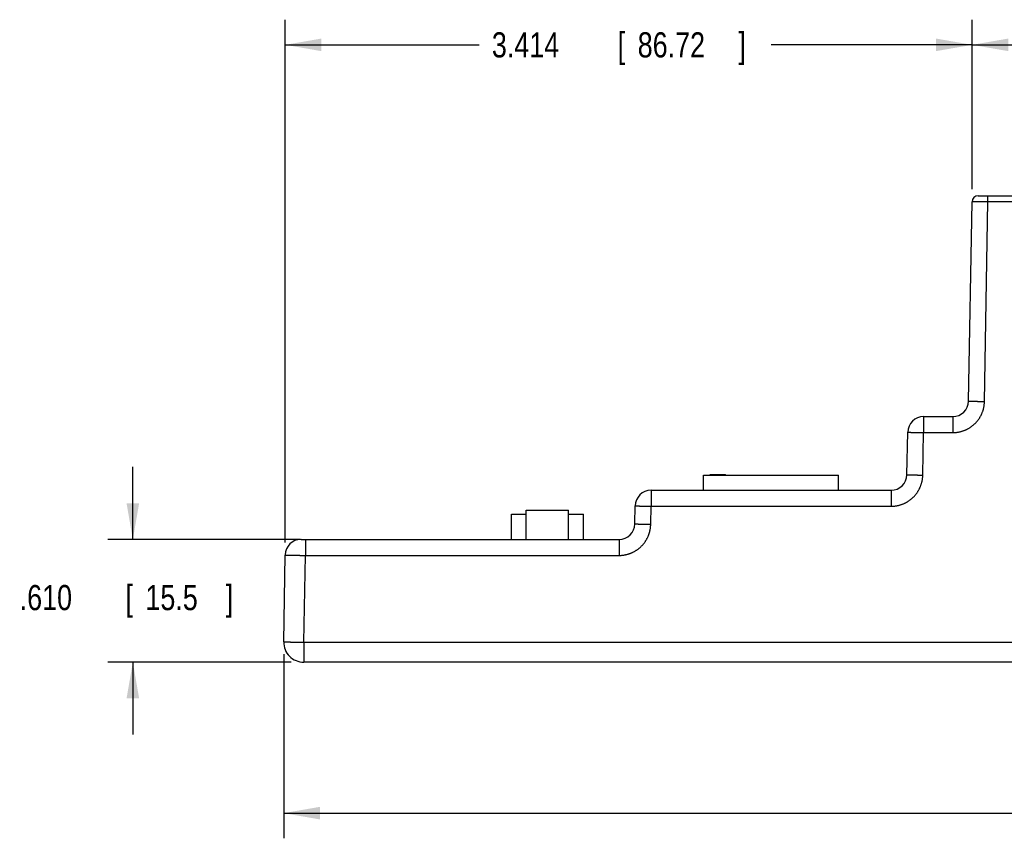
# Model space of a CAD drawing. Header units: inches. Extents: x 0 to 34, y 0 to 22.
# Tile 3 of 105: x 8.4 to 13.3, y 7.8 to 11.8. Entities that reach past the tile are written whole.
import ezdxf

# ---------------------------------------------------------------- set-up
doc = ezdxf.new("R2010")
doc.units = ezdxf.units.IN
doc.header["$LTSCALE"] = 1.87
doc.header["$MEASUREMENT"] = 0
doc.layers.get('0').update_dxf_attribs({"linetype": 'CONTINUOUS'})
doc.layers.add('DIMENSIONS', color=7, linetype='CONTINUOUS')
doc.styles.get("Standard").update_dxf_attribs({"font": 'txt', "width": 0.8})
doc.dimstyles.new('DIMSTYLE_1', dxfattribs={"dimtxt": 0.125, "dimasz": 0.18, "dimexe": 0.18, "dimexo": 0.0625, "dimgap": 0.09, "dimtad": 0, "dimtih": 1, "dimtoh": 1, "dimdec": 3, "dimzin": 4, "dimdsep": 46, "dimtxsty": 'STANDARD', "dimblk": '_FILLED', "dimblk1": '_FILLED', "dimblk2": '_FILLED', "dimcen": 0.09, "dimadec": 0, "dimazin": 0, "dimtp": 0.01, "dimtm": 0.01, "dimtfac": 1, "dimtdec": 3, "dimtofl": 0, "dimtmove": 0, "dimatfit": 3, "dimldrblk": '_FILLED', "dimfxl": 1, "dimtolj": 1, "dimtzin": 4, "dimarcsym": 0})

# ---------------------------------------------------------------- blocks, each defined once
blk = doc.blocks.new('_FILLED')
at = {"color": 0, "linetype": 'BYBLOCK'}
blk.add_solid([(0, 0), (-1, 0.174), (-1, -0.174)], dxfattribs=at)
blk = doc.blocks.new('*D1')
at = {"layer": 'DIMENSIONS', "color": 2, "linetype": 'CONTINUOUS'}
for p, q in [((9.7484, 8.6823), (9.7484, 7.7681)), ((21.024, 8.6788), (21.024, 7.7681)), ((9.7484, 7.8931), (14.6112, 7.8931)), ((21.024, 7.8931), (16.1612, 7.8931))]:
    blk.add_line(p, q, dxfattribs=at)
at = {"layer": 'DIMENSIONS', "color": 2, "linetype": 'CONTINUOUS', "xscale": 0.18, "yscale": 0.18, "zscale": 0.18, "rotation": 180}
blk.add_blockref('_FILLED', (9.7484, 7.8931), dxfattribs=at)
at = {"layer": 'DIMENSIONS', "color": 2, "linetype": 'CONTINUOUS', "xscale": 0.18, "yscale": 0.18, "zscale": 0.18}
blk.add_blockref('_FILLED', (21.024, 7.8931), dxfattribs=at)
at = {"layer": 'DIMENSIONS', "color": 2, "linetype": 'CONTINUOUS', "width": 0.8}
for s, p in [('11.276', (14.6737, 7.8306)), ('[', (15.3987, 7.8306)), ('286.4', (15.4987, 7.8306)), (']', (15.9987, 7.8306))]:
    blk.add_text(s, height=0.125, dxfattribs=at).set_placement(p)
blk = doc.blocks.new('*D2')
at = {"layer": 'DIMENSIONS', "color": 2, "linetype": 'CONTINUOUS'}
for p, q in [((8.9984, 9.2533), (8.9984, 9.6133)), ((9.8312, 9.2533), (8.8734, 9.2533)), ((9.7859, 8.6431), (8.8734, 8.6431)), ((8.9984, 8.6431), (8.9984, 8.2831))]:
    blk.add_line(p, q, dxfattribs=at)
at = {"layer": 'DIMENSIONS', "color": 2, "linetype": 'CONTINUOUS', "xscale": 0.18, "yscale": 0.18, "zscale": 0.18}
for p, rotation in [((8.9984, 9.2533), 270), ((8.9984, 8.6431), 90)]:
    blk.add_blockref('_FILLED', p, dxfattribs=dict(at, rotation=rotation))
at = {"layer": 'DIMENSIONS', "color": 2, "linetype": 'CONTINUOUS', "width": 0.8}
for s, p in [('.610', (8.4359, 8.9018)), ('[', (8.9609, 8.9018)), ('15.5', (9.0609, 8.9018)), (']', (9.4609, 8.9018))]:
    blk.add_text(s, height=0.125, dxfattribs=at).set_placement(p)
blk = doc.blocks.new('*D3')
at = {"layer": 'DIMENSIONS', "color": 2, "linetype": 'CONTINUOUS'}
for p, q in [((9.756, 9.2384), (9.756, 11.8361)), ((13.1703, 10.9941), (13.1703, 11.8361)), ((9.756, 11.7111), (10.7205, 11.7111)), ((13.1703, 11.7111), (12.1705, 11.7111))]:
    blk.add_line(p, q, dxfattribs=at)
at = {"layer": 'DIMENSIONS', "color": 2, "linetype": 'CONTINUOUS', "xscale": 0.18, "yscale": 0.18, "zscale": 0.18, "rotation": 180}
blk.add_blockref('_FILLED', (9.756, 11.7111), dxfattribs=at)
at = {"layer": 'DIMENSIONS', "color": 2, "linetype": 'CONTINUOUS', "xscale": 0.18, "yscale": 0.18, "zscale": 0.18}
blk.add_blockref('_FILLED', (13.1703, 11.7111), dxfattribs=at)
at = {"layer": 'DIMENSIONS', "color": 2, "linetype": 'CONTINUOUS', "width": 0.8}
for s, p in [('3.414', (10.783, 11.6486)), ('[', (11.408, 11.6486)), ('86.72', (11.508, 11.6486)), (']', (12.008, 11.6486))]:
    blk.add_text(s, height=0.125, dxfattribs=at).set_placement(p)
blk = doc.blocks.new('*D4')
at = {"layer": 'DIMENSIONS', "color": 2, "linetype": 'CONTINUOUS'}
for p, q in [((13.1703, 10.9941), (13.1703, 11.8361)), ((21.0042, 10.9941), (21.0042, 11.8361)), ((13.1703, 11.7111), (16.3649, 11.7111)), ((21.0042, 11.7111), (17.9149, 11.7111))]:
    blk.add_line(p, q, dxfattribs=at)
at = {"layer": 'DIMENSIONS', "color": 2, "linetype": 'CONTINUOUS', "xscale": 0.18, "yscale": 0.18, "zscale": 0.18, "rotation": 180}
blk.add_blockref('_FILLED', (13.1703, 11.7111), dxfattribs=at)
at = {"layer": 'DIMENSIONS', "color": 2, "linetype": 'CONTINUOUS', "xscale": 0.18, "yscale": 0.18, "zscale": 0.18}
blk.add_blockref('_FILLED', (21.0042, 11.7111), dxfattribs=at)
at = {"layer": 'DIMENSIONS', "color": 2, "linetype": 'CONTINUOUS', "width": 0.8}
for s, p in [('7.834', (16.4274, 11.6486)), ('[', (17.0524, 11.6486)), ('198.98', (17.1524, 11.6486)), (']', (17.7524, 11.6486))]:
    blk.add_text(s, height=0.125, dxfattribs=at).set_placement(p)

msp = doc.modelspace()

# ---------------------------------------------------------------- linework, layer by layer
at = {"color": 7, "linetype": 'CONTINUOUS'}
for p, q in [((13.153, 9.9409), (13.1703, 10.9316)), ((13.2003, 10.9611), (20.9743, 10.9611)), ((13.2317, 9.9389), (13.249, 10.9308)), ((13.249, 10.9308), (13.249, 10.9611)), ((13.4297, 10.9308), (13.249, 10.9308)), ((12.9286, 9.8635), (12.9286, 9.7841)), ((12.9286, 9.8635), (13.0742, 9.8635)), ((13.0742, 9.8635), (13.0742, 9.7841)), ((12.8462, 9.575), (12.8499, 9.7862)), ((12.925, 9.5729), (12.9286, 9.7841)), ((12.9286, 9.7841), (13.0742, 9.7841)), ((11.8352, 9.4976), (11.8352, 9.5724)), ((11.8352, 9.5724), (12.5053, 9.5724)), ((11.8689, 9.5724), (11.8689, 9.5764)), ((11.8689, 9.5764), (11.9439, 9.5764)), ((11.9431, 9.5724), (11.9431, 9.5764)), ((11.9439, 9.5724), (11.9439, 9.5764)), ((12.5053, 9.4976), (12.5053, 9.5724)), ((11.5742, 9.4976), (11.5742, 9.4182)), ((11.5742, 9.4976), (12.7675, 9.4976)), ((12.7675, 9.4976), (12.7675, 9.4182)), ((10.9542, 9.2533), (10.9542, 9.3981)), ((10.9542, 9.3981), (11.1642, 9.3981)), ((11.1642, 9.2533), (11.1642, 9.3981)), ((11.4939, 9.3307), (11.4954, 9.4203)), ((11.5726, 9.3286), (11.5742, 9.4182)), ((11.5742, 9.4182), (12.7675, 9.4182)), ((10.8807, 9.2533), (10.8807, 9.3781)), ((10.8807, 9.3781), (10.9542, 9.3781)), ((11.1642, 9.3781), (11.2377, 9.3781)), ((11.2377, 9.2533), (11.2377, 9.3781)), ((9.8347, 9.2533), (11.4151, 9.2533)), ((9.8559, 9.2533), (9.8559, 9.1739)), ((11.4151, 9.2533), (11.4151, 9.1739)), ((9.7484, 8.7448), (9.756, 9.1759)), ((9.8484, 8.7422), (9.8559, 9.1739)), ((9.8559, 9.1739), (11.4151, 9.1739)), ((9.8484, 8.7422), (9.8484, 8.6431)), ((9.8484, 8.7422), (13.4114, 8.7422)), ((20.924, 8.6431), (9.8484, 8.6431))]:
    msp.add_line(p, q, dxfattribs=at)
for centre, radius, start, end in [((13.2003, 10.9311), 0.03, 90.0007, 179), ((13.0742, 9.9423), 0.0787, 269.9993, 359.0003), ((12.9286, 9.7848), 0.0787, 90, 179), ((12.7675, 9.5764), 0.0787, 269.9997, 359.0007), ((11.5742, 9.4189), 0.0787, 90, 179), ((11.4151, 9.332), 0.0787, 269.9997, 359.0007), ((9.8347, 9.1746), 0.0787, 90.0001, 179), ((9.8484, 8.7431), 0.1, 179, 270)]:
    msp.add_arc(centre, radius, start, end, dxfattribs=at)
for points, knots in [([(13.249, 10.9308), (13.248, 10.9308), (13.2458, 10.9308), (13.2427, 10.9309), (13.2395, 10.9309), (13.2364, 10.9309), (13.2333, 10.9309), (13.2302, 10.9309), (13.2271, 10.931), (13.2241, 10.931), (13.2211, 10.931), (13.2181, 10.931), (13.2153, 10.9311), (13.2124, 10.9311), (13.2096, 10.9311), (13.2069, 10.9311), (13.2043, 10.9312), (13.2017, 10.9312), (13.1992, 10.9312), (13.1968, 10.9312), (13.1945, 10.9312), (13.1922, 10.9313), (13.1901, 10.9313), (13.188, 10.9313), (13.1861, 10.9313), (13.1842, 10.9314), (13.1825, 10.9314), (13.1808, 10.9314), (13.1793, 10.9314), (13.1779, 10.9314), (13.1766, 10.9315), (13.1754, 10.9315), (13.1744, 10.9315), (13.1734, 10.9315), (13.1726, 10.9315), (13.1719, 10.9315), (13.1713, 10.9315), (13.1709, 10.9316), (13.1705, 10.9316), (13.1704, 10.9316), (13.1703, 10.9316), (13.1703, 10.9316)], [0, 0, 0, 0, 0.040274, 0.080485, 0.120565, 0.160449, 0.200075, 0.239377, 0.27829, 0.316752, 0.354702, 0.392077, 0.428808, 0.464831, 0.500097, 0.534557, 0.568147, 0.600807, 0.632487, 0.663141, 0.692724, 0.721189, 0.748487, 0.774571, 0.799399, 0.822936, 0.845143, 0.865982, 0.885414, 0.90341, 0.919945, 0.934989, 0.948514, 0.960499, 0.970926, 0.979777, 0.987038, 0.992697, 0.996746, 0.999179, 1, 1, 1, 1]), ([(13.0742, 9.7841), (13.076, 9.7841), (13.0795, 9.7842), (13.0849, 9.7844), (13.0902, 9.7849), (13.0954, 9.7855), (13.1007, 9.7863), (13.1059, 9.7873), (13.1111, 9.7885), (13.1163, 9.7898), (13.1214, 9.7913), (13.1264, 9.793), (13.1314, 9.7948), (13.1363, 9.7968), (13.1412, 9.799), (13.146, 9.8014), (13.1506, 9.8039), (13.1553, 9.8065), (13.1598, 9.8093), (13.1642, 9.8123), (13.1685, 9.8154), (13.1727, 9.8187), (13.1768, 9.8221), (13.1808, 9.8256), (13.1846, 9.8293), (13.1884, 9.833), (13.192, 9.837), (13.1954, 9.841), (13.1988, 9.8451), (13.2019, 9.8494), (13.205, 9.8538), (13.2079, 9.8582), (13.2106, 9.8628), (13.2132, 9.8674), (13.2156, 9.8722), (13.2179, 9.877), (13.22, 9.8819), (13.2219, 9.8868), (13.2237, 9.8919), (13.2253, 9.8969), (13.2267, 9.9021), (13.228, 9.9072), (13.229, 9.9124), (13.2299, 9.9177), (13.2306, 9.923), (13.2312, 9.9282), (13.2315, 9.9335), (13.2317, 9.9371), (13.2317, 9.9389)], [0, 0, 0, 0, 0.021708, 0.043436, 0.065176, 0.086918, 0.108657, 0.130392, 0.152127, 0.173866, 0.195611, 0.217362, 0.239114, 0.260857, 0.282593, 0.304331, 0.326075, 0.347822, 0.369563, 0.391303, 0.413043, 0.434785, 0.456527, 0.478268, 0.500007, 0.521745, 0.543485, 0.565229, 0.586974, 0.608715, 0.630454, 0.652195, 0.673943, 0.695689, 0.717428, 0.739163, 0.760906, 0.782658, 0.804411, 0.826157, 0.847898, 0.869634, 0.89137, 0.913109, 0.93485, 0.956585, 0.978305, 1, 1, 1, 1]), ([(13.153, 9.9409), (13.153, 9.9409), (13.1531, 9.9409), (13.1532, 9.9408), (13.1536, 9.9408), (13.154, 9.9408), (13.1546, 9.9407), (13.1553, 9.9407), (13.1561, 9.9407), (13.1571, 9.9406), (13.1581, 9.9406), (13.1593, 9.9405), (13.1606, 9.9405), (13.162, 9.9404), (13.1635, 9.9404), (13.1652, 9.9403), (13.1669, 9.9403), (13.1688, 9.9402), (13.1707, 9.9402), (13.1728, 9.9401), (13.1749, 9.9401), (13.1772, 9.94), (13.1795, 9.9399), (13.1819, 9.9399), (13.1844, 9.9398), (13.187, 9.9398), (13.1896, 9.9397), (13.1923, 9.9396), (13.1951, 9.9396), (13.198, 9.9395), (13.2008, 9.9394), (13.2038, 9.9394), (13.2068, 9.9393), (13.2098, 9.9393), (13.2129, 9.9392), (13.216, 9.9391), (13.2191, 9.9391), (13.2222, 9.939), (13.2254, 9.939), (13.2285, 9.9389), (13.2306, 9.9389), (13.2317, 9.9389)], [0, 0, 0, 0, 0.000884, 0.00334, 0.007403, 0.013071, 0.020338, 0.029192, 0.03962, 0.051604, 0.065126, 0.080164, 0.096694, 0.114688, 0.134118, 0.154952, 0.177157, 0.200696, 0.225531, 0.251623, 0.278928, 0.307402, 0.337, 0.367673, 0.399372, 0.432044, 0.465638, 0.500098, 0.535369, 0.571394, 0.608113, 0.645468, 0.683398, 0.721841, 0.760736, 0.800018, 0.839624, 0.87949, 0.919552, 0.959743, 1, 1, 1, 1]), ([(12.8499, 9.7862), (12.8499, 9.7862), (12.85, 9.7861), (12.8502, 9.7861), (12.8505, 9.7861), (12.851, 9.786), (12.8515, 9.786), (12.8522, 9.786), (12.8531, 9.7859), (12.854, 9.7859), (12.8551, 9.7858), (12.8562, 9.7858), (12.8575, 9.7858), (12.859, 9.7857), (12.8605, 9.7857), (12.8621, 9.7856), (12.8639, 9.7855), (12.8657, 9.7855), (12.8677, 9.7854), (12.8697, 9.7854), (12.8719, 9.7853), (12.8741, 9.7853), (12.8765, 9.7852), (12.8789, 9.7851), (12.8814, 9.7851), (12.8839, 9.785), (12.8866, 9.785), (12.8893, 9.7849), (12.8921, 9.7848), (12.8949, 9.7848), (12.8978, 9.7847), (12.9007, 9.7847), (12.9037, 9.7846), (12.9067, 9.7845), (12.9098, 9.7845), (12.9129, 9.7844), (12.916, 9.7843), (12.9192, 9.7843), (12.9223, 9.7842), (12.9255, 9.7842), (12.9276, 9.7841), (12.9286, 9.7841)], [0, 0, 0, 0, 0.000883, 0.003338, 0.0074, 0.013067, 0.020333, 0.029186, 0.039613, 0.051597, 0.065119, 0.080156, 0.096685, 0.114679, 0.134109, 0.154943, 0.177148, 0.200686, 0.225522, 0.251613, 0.278918, 0.307393, 0.336991, 0.367664, 0.399363, 0.432036, 0.46563, 0.500091, 0.535362, 0.571387, 0.608107, 0.645463, 0.683393, 0.721837, 0.760732, 0.800014, 0.839621, 0.879488, 0.91955, 0.959743, 1, 1, 1, 1]), ([(12.7675, 9.4182), (12.7693, 9.4182), (12.7728, 9.4183), (12.7781, 9.4185), (12.7834, 9.419), (12.7887, 9.4196), (12.794, 9.4204), (12.7992, 9.4214), (12.8044, 9.4225), (12.8095, 9.4239), (12.8146, 9.4254), (12.8197, 9.4271), (12.8247, 9.4289), (12.8296, 9.4309), (12.8344, 9.4331), (12.8392, 9.4354), (12.8439, 9.4379), (12.8485, 9.4406), (12.853, 9.4434), (12.8574, 9.4464), (12.8618, 9.4495), (12.866, 9.4527), (12.8701, 9.4561), (12.874, 9.4597), (12.8779, 9.4633), (12.8816, 9.4671), (12.8852, 9.471), (12.8887, 9.4751), (12.892, 9.4792), (12.8952, 9.4835), (12.8982, 9.4878), (12.9011, 9.4923), (12.9039, 9.4969), (12.9065, 9.5015), (12.9089, 9.5063), (12.9111, 9.5111), (12.9132, 9.516), (12.9152, 9.5209), (12.9169, 9.5259), (12.9185, 9.531), (12.92, 9.5361), (12.9212, 9.5413), (12.9223, 9.5465), (12.9232, 9.5518), (12.9239, 9.557), (12.9244, 9.5623), (12.9248, 9.5676), (12.9249, 9.5712), (12.925, 9.5729)], [0, 0, 0, 0, 0.021694, 0.043413, 0.065147, 0.086887, 0.108625, 0.13036, 0.152095, 0.173835, 0.195581, 0.217332, 0.239084, 0.260826, 0.282561, 0.304299, 0.326045, 0.347791, 0.369532, 0.39127, 0.413012, 0.434756, 0.4565, 0.47824, 0.499978, 0.521717, 0.543458, 0.5652, 0.586943, 0.608683, 0.630423, 0.652165, 0.673912, 0.695657, 0.717395, 0.739132, 0.760875, 0.782628, 0.804381, 0.826127, 0.847866, 0.869602, 0.891338, 0.913078, 0.934821, 0.956562, 0.978291, 1, 1, 1, 1]), ([(12.8462, 9.575), (12.8462, 9.575), (12.8464, 9.575), (12.8465, 9.5749), (12.8468, 9.5749), (12.8473, 9.5749), (12.8479, 9.5748), (12.8486, 9.5748), (12.8494, 9.5747), (12.8503, 9.5747), (12.8514, 9.5747), (12.8526, 9.5746), (12.8539, 9.5746), (12.8553, 9.5745), (12.8568, 9.5745), (12.8584, 9.5744), (12.8602, 9.5744), (12.862, 9.5743), (12.864, 9.5742), (12.8661, 9.5742), (12.8682, 9.5741), (12.8704, 9.5741), (12.8728, 9.574), (12.8752, 9.574), (12.8777, 9.5739), (12.8803, 9.5738), (12.8829, 9.5738), (12.8856, 9.5737), (12.8884, 9.5736), (12.8912, 9.5736), (12.8941, 9.5735), (12.8971, 9.5735), (12.9, 9.5734), (12.9031, 9.5733), (12.9061, 9.5733), (12.9092, 9.5732), (12.9123, 9.5732), (12.9155, 9.5731), (12.9186, 9.573), (12.9218, 9.573), (12.9239, 9.5729), (12.925, 9.5729)], [0, 0, 0, 0, 0.000884, 0.00334, 0.007403, 0.013071, 0.020338, 0.029192, 0.03962, 0.051604, 0.065126, 0.080164, 0.096694, 0.114688, 0.134118, 0.154952, 0.177157, 0.200696, 0.225532, 0.251623, 0.278928, 0.307402, 0.337, 0.367673, 0.399372, 0.432044, 0.465638, 0.500098, 0.535369, 0.571394, 0.608113, 0.645468, 0.683398, 0.721841, 0.760736, 0.800018, 0.839624, 0.87949, 0.919552, 0.959743, 1, 1, 1, 1]), ([(11.4954, 9.4203), (11.4954, 9.4202), (11.4956, 9.4202), (11.4957, 9.4202), (11.4961, 9.4202), (11.4965, 9.4201), (11.4971, 9.4201), (11.4978, 9.4201), (11.4986, 9.42), (11.4995, 9.42), (11.5006, 9.4199), (11.5018, 9.4199), (11.5031, 9.4198), (11.5045, 9.4198), (11.506, 9.4197), (11.5076, 9.4197), (11.5094, 9.4196), (11.5112, 9.4196), (11.5132, 9.4195), (11.5153, 9.4195), (11.5174, 9.4194), (11.5196, 9.4193), (11.522, 9.4193), (11.5244, 9.4192), (11.5269, 9.4192), (11.5295, 9.4191), (11.5321, 9.419), (11.5348, 9.419), (11.5376, 9.4189), (11.5404, 9.4189), (11.5433, 9.4188), (11.5463, 9.4187), (11.5492, 9.4187), (11.5523, 9.4186), (11.5553, 9.4185), (11.5584, 9.4185), (11.5615, 9.4184), (11.5647, 9.4184), (11.5678, 9.4183), (11.571, 9.4183), (11.5731, 9.4182), (11.5742, 9.4182)], [0, 0, 0, 0, 0.000883, 0.003338, 0.0074, 0.013067, 0.020333, 0.029186, 0.039613, 0.051597, 0.065119, 0.080156, 0.096685, 0.114679, 0.134109, 0.154943, 0.177148, 0.200686, 0.225522, 0.251613, 0.278918, 0.307393, 0.336991, 0.367664, 0.399363, 0.432036, 0.46563, 0.500091, 0.535362, 0.571387, 0.608107, 0.645463, 0.683393, 0.721837, 0.760732, 0.800014, 0.839621, 0.879488, 0.91955, 0.959743, 1, 1, 1, 1]), ([(11.4151, 9.1739), (11.4169, 9.1739), (11.4204, 9.1739), (11.4258, 9.1742), (11.4311, 9.1746), (11.4363, 9.1753), (11.4416, 9.1761), (11.4468, 9.1771), (11.452, 9.1782), (11.4572, 9.1795), (11.4623, 9.1811), (11.4673, 9.1827), (11.4723, 9.1846), (11.4772, 9.1866), (11.4821, 9.1888), (11.4868, 9.1911), (11.4915, 9.1936), (11.4962, 9.1963), (11.5007, 9.1991), (11.5051, 9.202), (11.5094, 9.2052), (11.5136, 9.2084), (11.5177, 9.2118), (11.5217, 9.2153), (11.5255, 9.219), (11.5293, 9.2228), (11.5329, 9.2267), (11.5363, 9.2307), (11.5397, 9.2349), (11.5428, 9.2391), (11.5459, 9.2435), (11.5488, 9.248), (11.5515, 9.2525), (11.5541, 9.2572), (11.5565, 9.2619), (11.5588, 9.2667), (11.5609, 9.2716), (11.5628, 9.2766), (11.5646, 9.2816), (11.5662, 9.2867), (11.5676, 9.2918), (11.5689, 9.297), (11.5699, 9.3022), (11.5708, 9.3074), (11.5715, 9.3127), (11.5721, 9.318), (11.5724, 9.3233), (11.5726, 9.3268), (11.5726, 9.3286)], [0, 0, 0, 0, 0.021694, 0.043413, 0.065147, 0.086887, 0.108625, 0.13036, 0.152095, 0.173835, 0.195581, 0.217332, 0.239084, 0.260826, 0.282561, 0.304299, 0.326045, 0.347791, 0.369532, 0.39127, 0.413012, 0.434756, 0.4565, 0.47824, 0.499978, 0.521717, 0.543458, 0.5652, 0.586943, 0.608683, 0.630423, 0.652165, 0.673912, 0.695657, 0.717395, 0.739132, 0.760875, 0.782628, 0.804381, 0.826127, 0.847866, 0.869602, 0.891338, 0.913078, 0.934821, 0.956562, 0.978291, 1, 1, 1, 1]), ([(11.4939, 9.3307), (11.4939, 9.3306), (11.494, 9.3306), (11.4941, 9.3306), (11.4945, 9.3306), (11.4949, 9.3305), (11.4955, 9.3305), (11.4962, 9.3305), (11.497, 9.3304), (11.498, 9.3304), (11.499, 9.3303), (11.5002, 9.3303), (11.5015, 9.3302), (11.5029, 9.3302), (11.5044, 9.3301), (11.5061, 9.3301), (11.5078, 9.33), (11.5097, 9.33), (11.5116, 9.3299), (11.5137, 9.3299), (11.5158, 9.3298), (11.5181, 9.3297), (11.5204, 9.3297), (11.5228, 9.3296), (11.5253, 9.3296), (11.5279, 9.3295), (11.5305, 9.3294), (11.5332, 9.3294), (11.536, 9.3293), (11.5389, 9.3293), (11.5417, 9.3292), (11.5447, 9.3291), (11.5477, 9.3291), (11.5507, 9.329), (11.5538, 9.3289), (11.5569, 9.3289), (11.56, 9.3288), (11.5631, 9.3288), (11.5663, 9.3287), (11.5694, 9.3287), (11.5715, 9.3286), (11.5726, 9.3286)], [0, 0, 0, 0, 0.000884, 0.00334, 0.007403, 0.013071, 0.020338, 0.029192, 0.03962, 0.051604, 0.065126, 0.080164, 0.096694, 0.114688, 0.134118, 0.154952, 0.177157, 0.200696, 0.225532, 0.251623, 0.278928, 0.307402, 0.337, 0.367673, 0.399372, 0.432044, 0.465638, 0.500098, 0.535369, 0.571394, 0.608113, 0.645468, 0.683398, 0.721841, 0.760736, 0.800018, 0.839624, 0.87949, 0.919552, 0.959743, 1, 1, 1, 1]), ([(9.756, 9.1759), (9.756, 9.1759), (9.7561, 9.1759), (9.7563, 9.1759), (9.7566, 9.1758), (9.7571, 9.1758), (9.7577, 9.1758), (9.7585, 9.1757), (9.7594, 9.1757), (9.7604, 9.1757), (9.7616, 9.1756), (9.7629, 9.1756), (9.7643, 9.1755), (9.7659, 9.1755), (9.7676, 9.1754), (9.7694, 9.1754), (9.7713, 9.1754), (9.7734, 9.1753), (9.7755, 9.1753), (9.7778, 9.1752), (9.7802, 9.1751), (9.7827, 9.1751), (9.7853, 9.175), (9.788, 9.175), (9.7907, 9.1749), (9.7936, 9.1749), (9.7966, 9.1748), (9.7996, 9.1748), (9.8028, 9.1747), (9.806, 9.1746), (9.8092, 9.1746), (9.8126, 9.1745), (9.816, 9.1745), (9.8194, 9.1744), (9.8229, 9.1744), (9.8265, 9.1743), (9.8301, 9.1742), (9.8337, 9.1742), (9.8374, 9.1741), (9.8411, 9.1741), (9.8448, 9.174), (9.8485, 9.174), (9.8522, 9.1739), (9.8547, 9.1739), (9.8559, 9.1739)], [0, 0, 0, 0, 0.000745, 0.002858, 0.00636, 0.011249, 0.01752, 0.025165, 0.034174, 0.044533, 0.056229, 0.069247, 0.083566, 0.099162, 0.116012, 0.134094, 0.153388, 0.173866, 0.195496, 0.218248, 0.24209, 0.26699, 0.29292, 0.319845, 0.347726, 0.376518, 0.40618, 0.436677, 0.467968, 0.500006, 0.532741, 0.56613, 0.600129, 0.63469, 0.66976, 0.705286, 0.741224, 0.777527, 0.814138, 0.851003, 0.888069, 0.925291, 0.962618, 1, 1, 1, 1]), ([(9.7484, 8.7448), (9.7484, 8.7448), (9.7486, 8.7448), (9.7487, 8.7447), (9.7491, 8.7447), (9.7496, 8.7447), (9.7502, 8.7446), (9.751, 8.7446), (9.7519, 8.7445), (9.7529, 8.7445), (9.7541, 8.7444), (9.7554, 8.7444), (9.7568, 8.7443), (9.7584, 8.7443), (9.7601, 8.7442), (9.7619, 8.7441), (9.7638, 8.7441), (9.7658, 8.744), (9.768, 8.744), (9.7703, 8.7439), (9.7727, 8.7438), (9.7752, 8.7438), (9.7777, 8.7437), (9.7804, 8.7436), (9.7832, 8.7435), (9.7861, 8.7435), (9.7891, 8.7434), (9.7921, 8.7433), (9.7952, 8.7433), (9.7984, 8.7432), (9.8017, 8.7431), (9.8051, 8.743), (9.8084, 8.743), (9.8119, 8.7429), (9.8154, 8.7428), (9.819, 8.7428), (9.8225, 8.7427), (9.8262, 8.7426), (9.8298, 8.7425), (9.8335, 8.7425), (9.8372, 8.7424), (9.8409, 8.7423), (9.8447, 8.7423), (9.8472, 8.7422), (9.8484, 8.7422)], [0, 0, 0, 0, 0.000772, 0.002893, 0.0064, 0.011291, 0.017563, 0.025208, 0.034215, 0.044571, 0.056264, 0.069275, 0.083589, 0.099183, 0.116037, 0.134128, 0.153429, 0.173914, 0.195554, 0.218319, 0.242177, 0.267095, 0.293038, 0.31997, 0.347852, 0.376646, 0.406313, 0.436809, 0.468093, 0.500121, 0.532847, 0.566228, 0.600214, 0.634759, 0.669816, 0.705333, 0.741263, 0.777554, 0.814157, 0.851021, 0.888091, 0.925311, 0.962631, 1, 1, 1, 1])]:
    msp.add_open_spline(points, degree=3, knots=knots, dxfattribs=at)

# ---------------------------------------------------------------- dimensions: what is measured, and where the dimension line sits
at = {"layer": 'DIMENSIONS', "color": 2, "linetype": 'CONTINUOUS'}
for base, p1, p2, picture, middle in [((13.1703, 11.7111), (9.756, 9.2384), (13.1703, 10.9941), '*D3', (11.4455, 11.7111)), ((21.0042, 11.7111), (13.1703, 10.9941), (21.0042, 10.9941), '*D4', (17.1399, 11.7111))]:
    dim = msp.add_linear_dim(base=base, p1=p1, p2=p2, dimstyle='DIMSTYLE_1', dxfattribs=at)
    dim.commit()
    dim.dimension.update_dxf_attribs({"geometry": picture, "text_midpoint": middle, "dimtype": 160})
for base, p1, p2, angle, picture, middle in [((8.9984, 9.2533), (9.7859, 8.6431), (9.8312, 9.2533), 90, '*D2', (8.9984, 8.9643)), ((9.7484, 7.8931), (21.024, 8.6788), (9.7484, 8.6823), 180, '*D1', (15.3862, 7.8931))]:
    dim = msp.add_linear_dim(base=base, p1=p1, p2=p2, angle=angle, dimstyle='DIMSTYLE_1', dxfattribs=at)
    dim.commit()
    dim.dimension.update_dxf_attribs({"geometry": picture, "text_midpoint": middle, "dimtype": 160})

doc.saveas('drawing.dxf')
